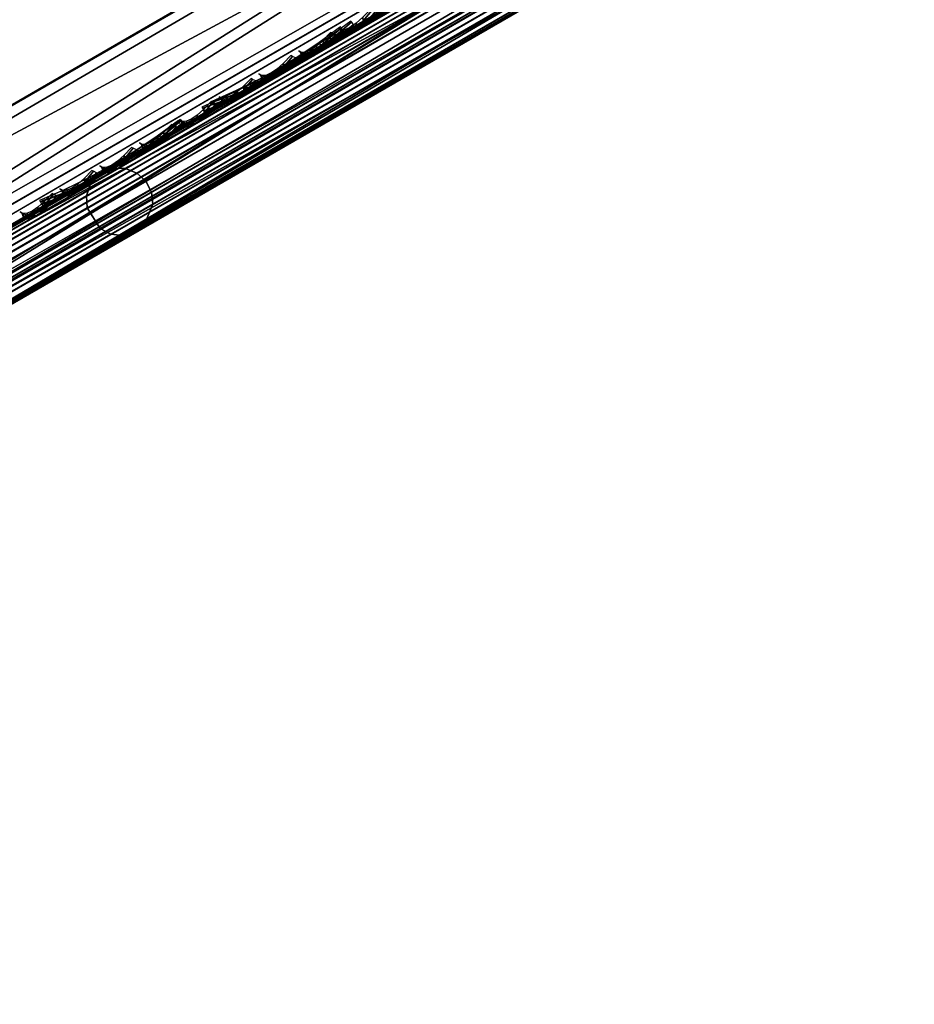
# Model space of a CAD drawing. Header units: inches. Extents: x 0 to 54.6, y -45.5 to 0.
# Tile 230 of 256: x 47.7 to 49, y -36.5 to -35.1. Entities that reach past the tile are written whole.
import ezdxf

# ---------------------------------------------------------------- set-up
doc = ezdxf.new("R2010")
doc.units = ezdxf.units.IN
doc.header["$LTSCALE"] = 0.03937
doc.header["$MEASUREMENT"] = 0
for name, color, linetype in [('A-FURN-3-ST', 151, 'Continuous'), ('A-FURN-3-ST-BK', 151, 'Continuous'), ('A-FURN-3-ST-SEAM', 250, 'Continuous'), ('A-FURN-3-STITCH', 15, 'Continuous')]:
    doc.layers.add(name, color=color, linetype=linetype)

msp = doc.modelspace()

# ---------------------------------------------------------------- meshes
at = {"layer": 'A-FURN-3-ST'}
mesh = msp.add_polyface(dxfattribs=at)
corners = [(50.3422, -33.8963, 5.125), (30.7431, -45.2504, 5.25), (30.7264, -45.2214, 5.125), (50.2964, -33.817, 5.0335), (30.6806, -45.1422, 5.0335), (50.2339, -33.7088, 5), (30.6181, -45.0339, 5), (30.909, -45.1001, 17.8203), (30.9496, -45.1173, 17.7562), (31.1001, -45.0303, 17.8091), (31.0708, -45.0067, 17.8771), (31.246, -44.9214, 17.875), (31.2628, -44.9504, 17.75), (31.1192, -45.0333, 17.7337), (30.9811, -45.1131, 17.6853), (31.0528, -44.9873, 17.9069), (31.2003, -44.8422, 17.9665), (30.9807, -44.8886, 17.9727), (31.1378, -44.7339, 18), (30.9521, -44.8415, 17.9788), (30.8032, -44.9914, 17.9104), (30.7736, -44.945, 17.9162), (30.6396, -45.0861, 17.8092), (30.6091, -45.0403, 17.8145), (30.8861, -45.0836, 17.8483), (49.7768, -34.117, 17.9665), (49.8225, -34.1963, 17.875), (49.8393, -34.2253, 17.75), (29.741, -43.6165, 5), (28.7983, -42.2417, 5), (27.7921, -40.9127, 5), (26.7247, -39.6324, 5), (25.5983, -38.4037, 5), (24.4154, -37.2292, 5), (23.1788, -36.1114, 5), (21.891, -35.053, 5), (20.555, -34.0562, 5), (50.5754, -33.8003, 5.5), (30.5266, -45.3754, 5.5), (50.5754, -33.8003, 16.9), (30.5266, -45.3754, 16.9), (49.7143, -34.0088, 18), (30.2458, -43.2921, 18), (29.2871, -41.8937, 18), (28.2638, -40.5418, 18), (27.1781, -39.2395, 18), (26.0325, -37.9896, 18), (24.8295, -36.7949, 18), (23.5717, -35.658, 18), (22.2619, -34.5814, 18), (20.903, -33.5675, 18), (30.0471, -43.5088, 17.9625)]
mesh.append_faces([[corners[k] for k in face] for face in [(0, 1, 2), (3, 2, 4), (5, 4, 6), (7, 8, 9, 10), (10, 9, 11), (11, 9, 12), (12, 9, 13), (13, 9, 14), (10, 11, 15), (15, 11, 16), (15, 16, 17), (17, 16, 18), (17, 18, 19), (17, 19, 20), (20, 19, 21), (20, 21, 22), (22, 21, 23), (24, 7, 10, 15), (20, 24, 15, 17), (25, 18, 16), (26, 16, 11), (27, 11, 12), (6, 28, 5), (5, 28, 29), (5, 29, 30), (30, 31, 5), (5, 31, 32), (5, 32, 33), (33, 34, 5), (5, 34, 35), (5, 35, 36), (1, 37, 38), (38, 39, 40), (14, 12, 13), (18, 41, 42), (42, 41, 43), (43, 41, 44), (44, 41, 45), (45, 41, 46), (46, 41, 47), (47, 41, 48), (48, 41, 49), (49, 41, 50), (51, 21, 19), (42, 19, 18)]])
mesh = msp.add_polyface(dxfattribs=at)
corners = [(50.3589, -33.9253, 5.25), (30.7431, -45.2504, 5.25), (50.3422, -33.8963, 5.125), (30.7264, -45.2214, 5.125), (50.2964, -33.817, 5.0335), (30.6806, -45.1422, 5.0335), (50.2339, -33.7088, 5), (50.425, -33.6617, 5.0437), (49.9, -33.9013, 17.9789), (49.7143, -34.0088, 18), (49.9266, -33.9497, 17.9728), (49.7768, -34.117, 17.9665), (49.9761, -34.0616, 17.9071), (49.8225, -34.1963, 17.875), (49.9839, -34.087, 17.8773), (49.9898, -34.1243, 17.8091), (50.1404, -34.0374, 17.7564), (50.1458, -33.9936, 17.8205), (50.2792, -33.9572, 17.6708), (50.295, -33.9073, 17.7286), (50.4009, -33.887, 17.5555), (50.4258, -33.8318, 17.6047), (50.3598, -33.9248, 17.501), (50.2482, -33.9892, 17.6067), (50.121, -34.0627, 17.6852), (49.9829, -34.1424, 17.7337), (49.8393, -34.2253, 17.75), (50.2679, -33.7523, 17.8096), (50.3875, -33.6192, 17.6778), (50.2432, -33.7027, 17.8146), (50.1042, -33.847, 17.9105), (50.0786, -33.798, 17.9162), (50.1429, -33.9653, 17.8487), (50.2967, -33.8764, 17.7539), (31.1378, -44.7339, 18), (31.2003, -44.8422, 17.9665), (31.246, -44.9214, 17.875), (50.5754, -33.8003, 5.5), (50.5754, -33.8003, 16.9), (30.5266, -45.3754, 5.5), (30.5266, -45.3754, 16.9), (31.2628, -44.9504, 17.75), (50.5613, -33.8084, 17.0658), (50.5194, -33.8326, 17.2253), (50.4513, -33.8719, 17.3722)]
mesh.append_faces([[corners[k] for k in face] for face in [(0, 1, 2), (2, 3, 4), (4, 5, 6), (7, 4, 6), (8, 9, 10), (10, 9, 11), (10, 11, 12), (12, 11, 13), (12, 13, 14), (14, 13, 15), (14, 15, 16, 17), (17, 16, 18, 19), (19, 18, 20, 21), (22, 20, 23), (23, 20, 18), (23, 18, 24), (24, 18, 16), (24, 16, 25), (25, 16, 15), (25, 15, 26), (26, 15, 13), (27, 28, 29), (27, 29, 30), (30, 29, 31), (30, 31, 10), (10, 31, 8), (30, 10, 12, 32), (32, 12, 14, 17), (32, 17, 19, 33), (30, 32, 33, 27), (9, 34, 11), (11, 35, 13), (13, 36, 26), (0, 37, 1), (37, 38, 39), (40, 38, 41), (41, 38, 26), (26, 38, 42), (26, 42, 43), (43, 44, 26), (26, 44, 22), (26, 22, 23), (23, 24, 26), (26, 24, 25)]])
at = {"layer": 'A-FURN-3-ST-BK'}
mesh = msp.add_polyface(dxfattribs=at)
corners = [(46.8972, -35.6355, 18.0133), (46.9961, -35.5781, 18), (46.926, -35.6825, 18.0194), (47.0586, -35.6864, 18.0335), (46.6332, -35.8523, 18.3003), (46.5711, -35.8248, 18.4077), (46.6007, -35.8076, 18.2977), (46.683, -35.8234, 18.2023), (46.6512, -35.7783, 18.1985), (46.751, -35.784, 18.1201), (46.72, -35.7383, 18.1153), (46.8334, -35.7362, 18.058), (46.8035, -35.6899, 18.0524), (47, -35.7801, 18.0847), (46.92, -35.8264, 18.1181), (47.0189, -35.799, 18.1142), (46.9446, -35.842, 18.1453), (46.8488, -35.8676, 18.1718), (45.9475, -33.8551, 18), (45.795, -33.9518, 18.0337), (44.8357, -32.1722, 18), (44.3547, -32.322, 18.6363), (44.4255, -32.4542, 18.4534), (45.501, -34.0494, 18.6363), (45.5271, -34.1218, 18.4534), (46.5641, -35.8288, 18.5226), (45.5696, -34.0948, 18.2768), (45.6632, -34.0355, 18.1303), (46.5801, -35.8196, 18.6363), (44.467, -32.4257, 18.2768), (44.687, -32.2745, 18.0337), (44.5583, -32.3629, 18.1303), (48.6376, -32.1659, 31.5452)]
mesh.append_faces([[corners[k] for k in face] for face in [(0, 1, 2), (2, 1, 3), (4, 5, 6), (4, 6, 7), (7, 6, 8), (7, 8, 9), (9, 8, 10), (9, 10, 11), (11, 10, 12), (11, 12, 2), (2, 12, 0), (11, 2, 13, 14), (14, 13, 15, 16), (17, 9, 11, 14), (1, 0, 18), (18, 0, 19), (18, 19, 20), (21, 22, 23), (23, 22, 24), (23, 24, 25), (25, 24, 26), (25, 26, 5), (5, 26, 6), (6, 26, 27), (6, 27, 8), (8, 27, 10), (10, 27, 12), (12, 27, 19), (12, 19, 0), (25, 28, 23), (26, 24, 22, 29), (30, 19, 27, 31), (31, 27, 26, 29), (28, 32, 23)]])
mesh = msp.add_polyface(dxfattribs=at)
corners = [(49.7476, -33.9908, 31.5452), (46.5801, -35.8196, 18.6363), (48.1967, -34.9499, 25.089), (46.6705, -35.9112, 18.6271), (48.3132, -35.0223, 25.0707), (46.7923, -35.946, 18.6021), (48.3516, -35.03, 25.0624), (48.4267, -35.0269, 25.0435), (49.9598, -34.1172, 31.511), (50.0803, -34.0861, 31.4771), (46.9128, -35.9149, 18.5682), (49.838, -34.0824, 31.536), (46.926, -35.6825, 18.0194), (47.0586, -35.6864, 18.0335), (47, -35.7801, 18.0847), (47.1044, -35.7656, 18.125), (47.0189, -35.799, 18.1142), (47.0503, -35.8215, 18.1818), (46.989, -35.8569, 18.2074), (46.9446, -35.842, 18.1453), (47.1211, -35.7946, 18.25), (47.0247, -35.8503, 18.2762), (46.9961, -35.5781, 18), (49.7143, -34.0088, 18), (49.7768, -34.117, 18.0335), (49.8225, -34.1963, 18.125), (49.8393, -34.2253, 18.25), (48.6051, -32.1852, 18), (49.9002, -33.9016, 17.9789), (45.9475, -33.8551, 18), (48.6376, -32.1659, 31.5452)]
mesh.append_faces([[corners[k] for k in face] for face in [(0, 1, 2), (2, 1, 3), (2, 3, 4), (4, 3, 5), (4, 5, 6), (6, 5, 7), (6, 7, 8), (9, 7, 10), (10, 7, 5), (6, 8, 4), (4, 8, 11), (4, 11, 2), (2, 11, 0), (12, 13, 14), (14, 13, 15), (14, 15, 16), (16, 15, 17), (16, 17, 18, 19), (15, 20, 17), (17, 20, 21), (17, 21, 18), (22, 23, 13), (13, 23, 24), (13, 24, 15), (15, 24, 25), (15, 25, 20), (20, 25, 26), (27, 28, 23), (22, 29, 23), (23, 29, 27), (0, 30, 1), (10, 20, 9), (9, 20, 26), (10, 21, 20)]])
at = {"layer": 'A-FURN-3-ST-SEAM'}
mesh = msp.add_polyface(dxfattribs=at)
corners = [(49.7951, -34.166, 17.8563), (49.7882, -34.1541, 17.8675), (49.9409, -34.0659, 17.8512), (49.9461, -34.0789, 17.8401), (50.0966, -33.9761, 17.7996), (50.0999, -33.9901, 17.7891), (50.2465, -33.8895, 17.7097), (50.2481, -33.9045, 17.7002), (50.2554, -33.8695, 17.7369), (50.249, -33.8773, 17.7223), (50.1005, -33.959, 17.8298), (50.0967, -33.9652, 17.8137), (49.9395, -34.052, 17.8831), (49.9386, -34.0564, 17.866), (49.7818, -34.143, 17.9), (49.7836, -34.146, 17.8826), (43.5895, -37.7181, 17.9), (50.2537, -33.9206, 17.6954), (50.1064, -34.0056, 17.7838), (49.9535, -34.0939, 17.8344), (49.8035, -34.1805, 17.8505), (43.6112, -37.7556, 17.8505), (43.6028, -37.7412, 17.8563), (43.6281, -37.7849, 17.8588), (43.62, -37.7709, 17.8515), (49.8123, -34.1958, 17.8515), (49.8204, -34.2098, 17.8588), (49.9625, -34.1091, 17.8354), (49.9717, -34.1224, 17.8426), (50.1155, -34.0207, 17.7847), (50.126, -34.0334, 17.7915), (50.263, -33.9356, 17.6962), (50.2745, -33.9476, 17.7024), (50.2983, -33.9581, 17.7258), (50.1454, -34.0464, 17.8176), (49.9866, -34.1381, 17.8701), (49.8309, -34.228, 17.8868), (43.6386, -37.8031, 17.8868), (43.6369, -37.8003, 17.9217), (43.6394, -37.8045, 17.9045), (49.8317, -34.2294, 17.9045), (49.8293, -34.2251, 17.9217), (49.9902, -34.1378, 17.8875), (49.9905, -34.1321, 17.9044), (50.1518, -34.0445, 17.834), (50.1549, -34.0372, 17.85), (50.2951, -33.8865, 17.7763), (50.2833, -33.8751, 17.7695), (50.1223, -33.9681, 17.8661), (50.1328, -33.9802, 17.8737), (49.9552, -34.0645, 17.9214), (49.9643, -34.0774, 17.9294), (49.7912, -34.1592, 17.939), (49.7991, -34.1729, 17.9472), (43.5989, -37.7344, 17.939), (43.6068, -37.748, 17.9472), (50.2711, -33.8687, 17.7582), (50.1122, -33.9604, 17.8536), (49.9472, -34.0556, 17.9082), (49.7854, -34.1491, 17.9255), (43.593, -37.7242, 17.9255), (43.6243, -37.7784, 17.9459), (49.8166, -34.2032, 17.9459), (49.9817, -34.1079, 17.9282), (50.1499, -34.0108, 17.8725), (50.312, -33.9172, 17.7752), (43.6317, -37.7913, 17.9362), (49.8241, -34.2161, 17.9362), (49.9876, -34.1217, 17.9187), (50.1543, -34.0255, 17.8635), (50.3075, -33.9547, 17.7406)]
mesh.append_faces([[corners[k] for k in face] for face in [(0, 1, 2, 3), (3, 2, 4, 5), (5, 4, 6, 7), (8, 9, 10), (10, 9, 11), (10, 11, 12), (12, 11, 13), (12, 13, 14), (14, 13, 15), (14, 15, 16), (7, 17, 18, 5), (5, 18, 19, 3), (3, 19, 20, 0), (0, 20, 21, 22), (23, 24, 25, 26), (26, 25, 27, 28), (28, 27, 29, 30), (30, 29, 31, 32), (32, 33, 34, 30), (30, 34, 35, 28), (28, 35, 36, 26), (26, 36, 37, 23), (38, 39, 40, 41), (41, 40, 42, 43), (43, 42, 44, 45), (46, 47, 48, 49), (49, 48, 50, 51), (51, 50, 52, 53), (53, 52, 54, 55), (47, 56, 57, 48), (48, 57, 58, 50), (50, 58, 59, 52), (56, 8, 57), (57, 8, 10), (57, 10, 58), (58, 10, 12), (58, 12, 59), (59, 12, 14), (59, 14, 60), (55, 61, 62, 53), (53, 62, 63, 51), (51, 63, 64, 49), (49, 64, 65, 46), (61, 66, 67, 62), (62, 67, 68, 63), (63, 68, 69, 64), (66, 38, 41, 67), (67, 41, 43, 68), (68, 43, 45, 69), (1, 15, 13, 2), (2, 13, 11, 4), (4, 11, 9, 6), (24, 21, 20, 25), (25, 20, 19, 27), (27, 19, 18, 29), (29, 18, 17, 31), (39, 37, 36, 40), (40, 36, 35, 42), (42, 35, 34, 44), (44, 34, 33, 70)]])
mesh = msp.add_polyface(dxfattribs=at)
corners = [(49.9387, -34.0672, 31.5102), (49.955, -34.0737, 31.5071), (47.8382, -35.2958, 22.9006), (47.8219, -35.2893, 22.9037), (48.8821, -34.6773, 18.1325), (48.889, -34.6892, 18.1437), (49.7951, -34.166, 18.1437), (49.7882, -34.1541, 18.1325), (49.8123, -34.1958, 18.1485), (49.8035, -34.1805, 18.1495), (48.8973, -34.7037, 18.1495), (48.9062, -34.719, 18.1485), (47.8594, -35.3233, 22.8993), (47.8514, -35.3075, 22.899), (49.9682, -34.0854, 31.5055), (49.9762, -34.1012, 31.5058), (49.9782, -34.1187, 31.5078), (47.8614, -35.3409, 22.9013), (48.9142, -34.733, 18.1412), (49.8204, -34.2098, 18.1412), (49.8317, -34.2294, 18.0955), (49.8309, -34.228, 18.1132), (48.9247, -34.7511, 18.1132), (48.9255, -34.7525, 18.0955), (47.1124, -35.7975, 18.1132), (47.1132, -35.7989, 18.0955), (47.8346, -35.3824, 22.9138), (47.8485, -35.3725, 22.9089), (49.9653, -34.1504, 31.5155), (49.9514, -34.1603, 31.5203), (49.9346, -34.1643, 31.525), (47.8178, -35.3864, 22.9185), (48.9231, -34.7483, 18.0783), (49.8293, -34.2251, 18.0783), (49.9153, -34.0876, 18.052), (49.9223, -34.1017, 18.0439), (49.7991, -34.1729, 18.0528), (49.7912, -34.1592, 18.061), (48.8929, -34.696, 18.0528), (48.885, -34.6824, 18.061), (47.7654, -35.3288, 22.9232), (47.7664, -35.3464, 22.9254), (49.8832, -34.1243, 31.532), (49.8821, -34.1067, 31.5297), (49.8875, -34.0901, 31.526), (47.7707, -35.3122, 22.9195), (48.8792, -34.6723, 18.0745), (49.7854, -34.1491, 18.0745), (49.9109, -34.0766, 18.0654), (49.7818, -34.143, 18.1), (48.8757, -34.6662, 18.1), (47.0633, -35.7125, 18.1), (47.7885, -35.2938, 22.9125), (49.9053, -34.0717, 31.5191), (49.7836, -34.146, 18.1174), (49.9101, -34.0689, 18.0907), (48.8774, -34.6691, 18.1174), (47.065, -35.7155, 18.1174), (47.8047, -35.2885, 22.9078), (49.9215, -34.0663, 31.5143), (49.9019, -34.154, 31.5316), (47.7851, -35.3761, 22.9251), (48.9104, -34.7264, 18.0541), (49.8166, -34.2032, 18.0541), (49.9174, -34.1623, 31.529), (47.8006, -35.3844, 22.9224), (48.9179, -34.7393, 18.0638), (49.8241, -34.2161, 18.0638), (49.92, -34.078, 18.1229), (49.9137, -34.0708, 18.1079)]
mesh.append_faces([[corners[k] for k in face] for face in [(0, 1, 2, 3), (4, 5, 6, 7), (8, 9, 10, 11), (12, 13, 14, 15), (15, 16, 17, 12), (11, 18, 19, 8), (20, 21, 22, 23), (23, 22, 24, 25), (26, 27, 28, 29), (29, 30, 31, 26), (23, 32, 33, 20), (34, 35, 36, 37), (37, 36, 38, 39), (40, 41, 42, 43), (43, 44, 45, 40), (39, 46, 47, 37), (37, 47, 48, 34), (49, 48, 47), (49, 47, 50), (50, 47, 46), (50, 46, 51), (52, 45, 53), (53, 45, 44), (54, 55, 49), (54, 49, 56), (56, 49, 50), (56, 50, 57), (58, 52, 59), (59, 52, 53), (60, 42, 41, 61), (62, 38, 36, 63), (64, 60, 61, 65), (66, 62, 63, 67), (30, 64, 65, 31), (32, 66, 67, 33), (16, 28, 27, 17), (18, 22, 21, 19), (1, 14, 13, 2), (5, 10, 9, 6), (59, 0, 3, 58), (56, 4, 7, 54), (54, 7, 68, 69)]])
mesh = msp.add_polyface(dxfattribs=at)
corners = [(31.0581, -44.9838, 17.8381), (31.0494, -44.973, 17.8491), (31.2113, -44.8795, 17.8675), (31.2182, -44.8914, 17.8563), (37.4036, -41.3044, 17.8675), (37.4105, -41.3163, 17.8563), (43.5959, -37.7292, 17.8675), (43.6028, -37.7412, 17.8563), (49.7882, -34.1541, 17.8675), (49.7951, -34.166, 17.8563), (43.5895, -37.7181, 17.9), (49.7836, -34.146, 17.8826), (43.5912, -37.7211, 17.8826), (37.3972, -41.2933, 17.9), (37.3989, -41.2962, 17.8826), (31.2049, -44.8684, 17.9), (31.2066, -44.8714, 17.8826), (31.0445, -44.961, 17.8825), (31.0421, -44.9663, 17.8639), (31.0375, -44.965, 17.881), (43.6112, -37.7556, 17.8505), (37.4188, -41.3308, 17.8505), (31.2265, -44.9059, 17.8505), (31.0675, -44.9977, 17.8324), (31.083, -45.0279, 17.8406), (31.0761, -45.0132, 17.8334), (31.2354, -44.9212, 17.8515), (31.2434, -44.9352, 17.8588), (37.4277, -41.3461, 17.8515), (37.4358, -41.3601, 17.8588), (43.62, -37.7709, 17.8515), (43.6281, -37.7849, 17.8588), (43.6386, -37.8031, 17.8868), (37.4463, -41.3783, 17.8868), (31.2539, -44.9534, 17.8868), (31.0888, -45.0487, 17.868), (30.9269, -45.1422, 17.8117), (30.9257, -45.1187, 17.7858), (31.0813, -45.0493, 17.9022), (31.0866, -45.0518, 17.8854), (31.2547, -44.9548, 17.9045), (31.2523, -44.9506, 17.9217), (37.4471, -41.3796, 17.9045), (37.4446, -41.3754, 17.9217), (43.6394, -37.8045, 17.9045), (43.6369, -37.8003, 17.9217), (43.6068, -37.748, 17.9472), (43.5989, -37.7344, 17.939), (37.4066, -41.3095, 17.939), (37.4144, -41.3231, 17.9472), (31.2142, -44.8846, 17.939), (31.2221, -44.8983, 17.9472), (31.0404, -44.985, 17.9192), (31.0469, -44.9995, 17.9272), (49.7912, -34.1592, 17.939), (49.7854, -34.1491, 17.9255), (43.593, -37.7242, 17.9255), (37.4007, -41.2994, 17.9255), (31.2084, -44.8745, 17.9255), (31.0368, -44.9736, 17.906), (49.7818, -34.143, 17.9), (31.0646, -45.0297, 17.9259), (31.2396, -44.9287, 17.9459), (37.432, -41.3535, 17.9459), (43.6243, -37.7784, 17.9459), (31.0737, -45.0417, 17.9164), (31.2471, -44.9416, 17.9362), (37.4394, -41.3664, 17.9362), (43.6317, -37.7913, 17.9362)]
mesh.append_faces([[corners[k] for k in face] for face in [(0, 1, 2, 3), (3, 2, 4, 5), (5, 4, 6, 7), (7, 6, 8, 9), (10, 11, 12), (10, 12, 13), (13, 12, 14), (13, 14, 15), (15, 14, 16), (15, 16, 17), (17, 16, 18), (17, 18, 19), (7, 20, 21, 5), (5, 21, 22, 3), (3, 22, 23, 0), (24, 25, 26, 27), (27, 26, 28, 29), (29, 28, 30, 31), (31, 32, 33, 29), (29, 33, 34, 27), (27, 34, 35, 24), (24, 35, 36, 37), (38, 39, 40, 41), (41, 40, 42, 43), (43, 42, 44, 45), (46, 47, 48, 49), (49, 48, 50, 51), (51, 50, 52, 53), (54, 55, 56, 47), (47, 56, 57, 48), (48, 57, 58, 50), (50, 58, 59, 52), (56, 60, 10), (56, 10, 57), (57, 10, 13), (57, 13, 58), (58, 13, 15), (58, 15, 17), (58, 17, 59), (59, 17, 19), (53, 61, 62, 51), (51, 62, 63, 49), (49, 63, 64, 46), (61, 65, 66, 62), (62, 66, 67, 63), (63, 67, 68, 64), (65, 38, 41, 66), (66, 41, 43, 67), (67, 43, 45, 68), (1, 18, 16, 2), (2, 16, 14, 4), (4, 14, 12, 6), (6, 12, 11, 8), (25, 23, 22, 26), (26, 22, 21, 28), (28, 21, 20, 30), (39, 35, 34, 40), (40, 34, 33, 42), (42, 33, 32, 44)]])
mesh = msp.add_polyface(dxfattribs=at)
corners = [(47.8219, -35.2893, 22.9037), (47.8382, -35.2958, 22.9006), (46.7798, -35.9069, 18.5973), (46.7636, -35.9004, 18.6004), (47.0697, -35.7236, 18.1325), (47.0766, -35.7356, 18.1437), (48.889, -34.6892, 18.1437), (48.8821, -34.6773, 18.1325), (48.9062, -34.719, 18.1485), (48.8973, -34.7037, 18.1495), (47.085, -35.75, 18.1495), (47.0938, -35.7653, 18.1485), (47.0164, -35.7896, 18.1586), (47.0251, -35.805, 18.1576), (46.801, -35.9344, 18.596), (46.793, -35.9186, 18.5957), (47.8514, -35.3075, 22.899), (47.8594, -35.3233, 22.8993), (47.8614, -35.3409, 22.9013), (46.803, -35.9519, 18.598), (47.0317, -35.8199, 18.1505), (47.1019, -35.7793, 18.1412), (48.9142, -34.733, 18.1412), (47.1132, -35.7989, 18.0955), (47.1124, -35.7975, 18.1132), (47.0367, -35.8412, 18.1232), (47.034, -35.8446, 18.106), (46.7762, -35.9935, 18.6105), (46.7901, -35.9836, 18.6057), (47.8485, -35.3725, 22.9089), (47.8346, -35.3824, 22.9138), (47.8178, -35.3864, 22.9185), (46.7595, -35.9975, 18.6152), (47.0283, -35.8423, 18.0892), (47.1108, -35.7947, 18.0783), (48.9231, -34.7483, 18.0783), (48.9255, -34.7525, 18.0955), (48.885, -34.6824, 18.061), (48.8929, -34.696, 18.0528), (47.0806, -35.7424, 18.0528), (47.0727, -35.7288, 18.061), (46.707, -35.9399, 18.6199), (46.7081, -35.9575, 18.6222), (47.7664, -35.3464, 22.9254), (47.7654, -35.3288, 22.9232), (47.7707, -35.3122, 22.9195), (46.7123, -35.9233, 18.6163), (47.0668, -35.7186, 18.0745), (48.8792, -34.6723, 18.0745), (47.0633, -35.7125, 18.1), (46.9851, -35.7577, 18.1104), (46.7301, -35.9049, 18.6093), (47.7885, -35.2938, 22.9125), (47.065, -35.7155, 18.1174), (48.8757, -34.6662, 18.1), (46.9902, -35.7587, 18.1273), (46.7463, -35.8995, 18.6045), (47.8047, -35.2885, 22.9078), (47.7851, -35.3761, 22.9251), (46.7267, -35.9872, 18.6218), (47.0109, -35.8231, 18.0657), (46.9931, -35.7929, 18.0644), (47.0981, -35.7728, 18.0541), (48.9104, -34.7264, 18.0541), (47.8006, -35.3844, 22.9224), (46.7422, -35.9955, 18.6192), (47.0202, -35.8349, 18.0751), (47.1056, -35.7857, 18.0638), (48.9179, -34.7393, 18.0638), (48.9247, -34.7511, 18.1132), (47.0069, -35.7758, 18.153), (48.8774, -34.6691, 18.1174)]
mesh.append_faces([[corners[k] for k in face] for face in [(0, 1, 2, 3), (4, 5, 6, 7), (8, 9, 10, 11), (11, 10, 12, 13), (14, 15, 16, 17), (17, 18, 19, 14), (13, 20, 21, 11), (11, 21, 22, 8), (23, 24, 25, 26), (27, 28, 29, 30), (30, 31, 32, 27), (26, 33, 34, 23), (23, 34, 35, 36), (37, 38, 39, 40), (41, 42, 43, 44), (44, 45, 46, 41), (40, 47, 48, 37), (49, 48, 47), (49, 47, 50), (51, 46, 52), (52, 46, 45), (53, 54, 49), (53, 49, 55), (56, 51, 57), (57, 51, 52), (58, 43, 42, 59), (60, 61, 39, 62), (62, 39, 38, 63), (64, 58, 59, 65), (66, 60, 62, 67), (67, 62, 63, 68), (31, 64, 65, 32), (33, 66, 67, 34), (34, 67, 68, 35), (18, 29, 28, 19), (20, 25, 24, 21), (21, 24, 69, 22), (1, 16, 15, 2), (70, 12, 10, 5), (5, 10, 9, 6), (57, 0, 3, 56), (53, 4, 7, 71)]])
at = {"layer": 'A-FURN-3-STITCH'}
mesh = msp.add_polymesh((7, 4), dxfattribs=at)
for k, corner in enumerate([(48.1309, -35.0854, 24.485), (48.1332, -35.0865, 24.4847), (48.1379, -35.0888, 24.484), (48.1402, -35.09, 24.4837), (48.1354, -35.0878, 24.5238), (48.1358, -35.0929, 24.5243), (48.1404, -35.0952, 24.5236), (48.1446, -35.0924, 24.5224), (48.1412, -35.0874, 24.5624), (48.1416, -35.0926, 24.563), (48.1462, -35.0949, 24.5623), (48.1504, -35.092, 24.5611), (48.1483, -35.0843, 24.6008), (48.1488, -35.0894, 24.6013), (48.1534, -35.0917, 24.6006), (48.1576, -35.0889, 24.5994), (48.1567, -35.0784, 24.6385), (48.1572, -35.0836, 24.639), (48.1618, -35.0859, 24.6383), (48.166, -35.083, 24.6371), (48.1664, -35.0699, 24.6754), (48.1668, -35.075, 24.6759), (48.1714, -35.0773, 24.6753), (48.1756, -35.0745, 24.6741), (48.1772, -35.0587, 24.7113), (48.1795, -35.0599, 24.711), (48.1841, -35.0622, 24.7103), (48.1864, -35.0633, 24.7099)]):
    mesh.set_mesh_vertex(divmod(k, 4), corner)
mesh = msp.add_polymesh((7, 4), dxfattribs=at)
for k, corner in enumerate([(47.9519, -35.1987, 18.0526), (47.9508, -35.1969, 18.0512), (47.9486, -35.1931, 18.0483), (47.9475, -35.1913, 18.0468), (47.9872, -35.1833, 18.0463), (47.9874, -35.1836, 18.0411), (47.9852, -35.1799, 18.0382), (47.9829, -35.1758, 18.0404), (48.0221, -35.1661, 18.0424), (48.0223, -35.1664, 18.0372), (48.0201, -35.1627, 18.0343), (48.0178, -35.1586, 18.0366), (48.0564, -35.1473, 18.0411), (48.0566, -35.1476, 18.0359), (48.0544, -35.1439, 18.033), (48.0521, -35.1398, 18.0353), (48.0898, -35.127, 18.0424), (48.09, -35.1274, 18.0372), (48.0878, -35.1236, 18.0343), (48.0855, -35.1196, 18.0365), (48.1221, -35.1054, 18.0461), (48.1223, -35.1057, 18.0409), (48.1202, -35.102, 18.038), (48.1178, -35.0979, 18.0403), (48.1532, -35.0825, 18.0524), (48.1521, -35.0807, 18.0509), (48.15, -35.0769, 18.048), (48.1489, -35.075, 18.0466)]):
    mesh.set_mesh_vertex(divmod(k, 4), corner)
mesh = msp.add_polymesh((7, 4), dxfattribs=at)
for k, corner in enumerate([(47.9325, -35.2, 17.9558), (47.9336, -35.2018, 17.9543), (47.9357, -35.2056, 17.9514), (47.9367, -35.2075, 17.9499), (47.9679, -35.1844, 17.9615), (47.9703, -35.1885, 17.9637), (47.9724, -35.1922, 17.9608), (47.9722, -35.192, 17.9556), (48.0029, -35.1672, 17.9646), (48.0053, -35.1713, 17.9669), (48.0074, -35.175, 17.964), (48.0071, -35.1747, 17.9588), (48.0372, -35.1484, 17.9652), (48.0396, -35.1525, 17.9675), (48.0417, -35.1562, 17.9646), (48.0414, -35.1559, 17.9594), (48.0706, -35.1282, 17.9633), (48.0729, -35.1322, 17.9656), (48.0751, -35.136, 17.9627), (48.0748, -35.1357, 17.9575), (48.1029, -35.1066, 17.9589), (48.1052, -35.1106, 17.9611), (48.1073, -35.1144, 17.9582), (48.1071, -35.1141, 17.953), (48.1338, -35.0837, 17.9519), (48.1349, -35.0856, 17.9505), (48.137, -35.0894, 17.9476), (48.1381, -35.0912, 17.9461)]):
    mesh.set_mesh_vertex(divmod(k, 4), corner)
mesh = msp.add_polymesh((7, 4), dxfattribs=at)
for k, corner in enumerate([(48.0732, -35.1187, 24.2503), (48.0755, -35.1199, 24.2499), (48.0801, -35.1222, 24.2493), (48.0824, -35.1234, 24.2489), (48.0776, -35.1211, 24.2891), (48.0781, -35.1263, 24.2896), (48.0827, -35.1286, 24.2889), (48.0869, -35.1257, 24.2877), (48.0835, -35.1207, 24.3277), (48.0839, -35.1259, 24.3282), (48.0885, -35.1282, 24.3276), (48.0927, -35.1253, 24.3264), (48.0906, -35.1176, 24.366), (48.091, -35.1228, 24.3666), (48.0956, -35.1251, 24.3659), (48.0998, -35.1222, 24.3647), (48.099, -35.1117, 24.4038), (48.0994, -35.1169, 24.4043), (48.1041, -35.1192, 24.4036), (48.1083, -35.1164, 24.4024), (48.1087, -35.1032, 24.4407), (48.1091, -35.1084, 24.4412), (48.1137, -35.1107, 24.4405), (48.1179, -35.1078, 24.4393), (48.1195, -35.092, 24.4766), (48.1218, -35.0932, 24.4762), (48.1264, -35.0955, 24.4756), (48.1287, -35.0966, 24.4752)]):
    mesh.set_mesh_vertex(divmod(k, 4), corner)
mesh = msp.add_polymesh((7, 4), dxfattribs=at)
for k, corner in enumerate([(48.0155, -35.1521, 24.0156), (48.0178, -35.1532, 24.0152), (48.0224, -35.1555, 24.0145), (48.0247, -35.1567, 24.0142), (48.0199, -35.1544, 24.0543), (48.0203, -35.1596, 24.0549), (48.025, -35.1619, 24.0542), (48.0292, -35.1591, 24.053), (48.0257, -35.1541, 24.093), (48.0262, -35.1592, 24.0935), (48.0308, -35.1615, 24.0928), (48.035, -35.1587, 24.0916), (48.0329, -35.1509, 24.1313), (48.0333, -35.1561, 24.1318), (48.0379, -35.1584, 24.1312), (48.0421, -35.1556, 24.13), (48.0413, -35.1451, 24.169), (48.0417, -35.1502, 24.1696), (48.0463, -35.1526, 24.1689), (48.0505, -35.1497, 24.1677), (48.0509, -35.1365, 24.206), (48.0514, -35.1417, 24.2065), (48.056, -35.144, 24.2058), (48.0602, -35.1412, 24.2046), (48.0618, -35.1253, 24.2418), (48.064, -35.1266, 24.2415), (48.0687, -35.1289, 24.2408), (48.071, -35.13, 24.2405)]):
    mesh.set_mesh_vertex(divmod(k, 4), corner)
mesh = msp.add_polymesh((7, 4), dxfattribs=at)
for k, corner in enumerate([(47.9577, -35.1854, 23.7808), (47.9601, -35.1865, 23.7805), (47.9647, -35.1888, 23.7798), (47.967, -35.19, 23.7795), (47.9622, -35.1878, 23.8196), (47.9626, -35.1929, 23.8201), (47.9672, -35.1952, 23.8195), (47.9714, -35.1924, 23.8183), (47.968, -35.1874, 23.8583), (47.9684, -35.1925, 23.8588), (47.973, -35.1949, 23.8581), (47.9772, -35.192, 23.8569), (47.9751, -35.1843, 23.8966), (47.9756, -35.1894, 23.8971), (47.9802, -35.1917, 23.8964), (47.9844, -35.1889, 23.8952), (47.9836, -35.1784, 23.9343), (47.984, -35.1836, 23.9348), (47.9886, -35.1859, 23.9342), (47.9928, -35.183, 23.933), (47.9932, -35.1699, 23.9712), (47.9936, -35.175, 23.9718), (47.9982, -35.1773, 23.9711), (48.0024, -35.1745, 23.9699), (48.004, -35.1587, 24.0071), (48.0063, -35.1599, 24.0068), (48.0109, -35.1622, 24.0061), (48.0133, -35.1633, 24.0058)]):
    mesh.set_mesh_vertex(divmod(k, 4), corner)
mesh = msp.add_polymesh((7, 4), dxfattribs=at)
for k, corner in enumerate([(47.9, -35.2187, 23.5461), (47.9023, -35.2199, 23.5458), (47.9069, -35.2222, 23.5451), (47.9092, -35.2234, 23.5448), (47.9045, -35.2211, 23.5849), (47.9049, -35.2263, 23.5854), (47.9095, -35.2286, 23.5847), (47.9137, -35.2257, 23.5835), (47.9103, -35.2207, 23.6235), (47.9107, -35.2259, 23.6241), (47.9153, -35.2282, 23.6234), (47.9195, -35.2253, 23.6222), (47.9174, -35.2176, 23.6619), (47.9178, -35.2228, 23.6624), (47.9225, -35.2251, 23.6617), (47.9266, -35.2222, 23.6605), (47.9258, -35.2117, 23.6996), (47.9263, -35.2169, 23.7001), (47.9309, -35.2192, 23.6994), (47.9351, -35.2164, 23.6983), (47.9355, -35.2032, 23.7365), (47.9359, -35.2084, 23.737), (47.9405, -35.2107, 23.7364), (47.9447, -35.2078, 23.7352), (47.9463, -35.192, 23.7724), (47.9486, -35.1932, 23.7721), (47.9532, -35.1955, 23.7714), (47.9555, -35.1966, 23.771)]):
    mesh.set_mesh_vertex(divmod(k, 4), corner)
mesh = msp.add_polymesh((7, 4), dxfattribs=at)
for k, corner in enumerate([(47.6974, -35.3357, 17.9558), (47.6984, -35.3376, 17.9543), (47.7005, -35.3414, 17.9514), (47.7016, -35.3432, 17.9499), (47.7328, -35.3202, 17.9615), (47.7352, -35.3242, 17.9637), (47.7373, -35.328, 17.9608), (47.737, -35.3277, 17.9556), (47.7678, -35.303, 17.9646), (47.7701, -35.307, 17.9669), (47.7722, -35.3108, 17.964), (47.772, -35.3105, 17.9588), (47.802, -35.2842, 17.9652), (47.8044, -35.2882, 17.9675), (47.8065, -35.292, 17.9646), (47.8063, -35.2917, 17.9594), (47.8354, -35.2639, 17.9633), (47.8378, -35.268, 17.9656), (47.8399, -35.2717, 17.9627), (47.8397, -35.2714, 17.9575), (47.8677, -35.2423, 17.9589), (47.8701, -35.2464, 17.9611), (47.8722, -35.2501, 17.9582), (47.8719, -35.2498, 17.953), (47.8987, -35.2195, 17.9519), (47.8998, -35.2214, 17.9505), (47.9019, -35.2252, 17.9476), (47.9029, -35.227, 17.9461)]):
    mesh.set_mesh_vertex(divmod(k, 4), corner)
mesh = msp.add_polymesh((7, 4), dxfattribs=at)
for k, corner in enumerate([(47.7047, -35.3414, 18.0526), (47.7036, -35.3396, 18.0512), (47.7015, -35.3358, 18.0483), (47.7004, -35.334, 18.0468), (47.7401, -35.326, 18.0463), (47.7402, -35.3263, 18.0411), (47.7381, -35.3226, 18.0382), (47.7357, -35.3185, 18.0404), (47.775, -35.3088, 18.0424), (47.7752, -35.3091, 18.0372), (47.773, -35.3054, 18.0343), (47.7707, -35.3013, 18.0366), (47.8092, -35.29, 18.0411), (47.8094, -35.2903, 18.0359), (47.8073, -35.2866, 18.033), (47.8049, -35.2825, 18.0353), (47.8427, -35.2697, 18.0424), (47.8428, -35.27, 18.0372), (47.8407, -35.2663, 18.0343), (47.8383, -35.2622, 18.0365), (47.875, -35.2481, 18.0461), (47.8752, -35.2484, 18.0409), (47.873, -35.2447, 18.038), (47.8707, -35.2406, 18.0403), (47.9061, -35.2252, 18.0524), (47.905, -35.2233, 18.0509), (47.9029, -35.2196, 18.048), (47.9018, -35.2177, 18.0466)]):
    mesh.set_mesh_vertex(divmod(k, 4), corner)
mesh = msp.add_polymesh((7, 4), dxfattribs=at)
for k, corner in enumerate([(47.8423, -35.2521, 23.3114), (47.8446, -35.2532, 23.311), (47.8492, -35.2555, 23.3104), (47.8515, -35.2567, 23.31), (47.8467, -35.2544, 23.3502), (47.8472, -35.2596, 23.3507), (47.8518, -35.2619, 23.35), (47.856, -35.2591, 23.3488), (47.8525, -35.254, 23.3888), (47.853, -35.2592, 23.3893), (47.8576, -35.2615, 23.3887), (47.8618, -35.2587, 23.3875), (47.8597, -35.2509, 23.4271), (47.8601, -35.2561, 23.4277), (47.8647, -35.2584, 23.427), (47.8689, -35.2555, 23.4258), (47.8681, -35.2451, 23.4649), (47.8685, -35.2502, 23.4654), (47.8731, -35.2525, 23.4647), (47.8773, -35.2497, 23.4635), (47.8777, -35.2365, 23.5018), (47.8782, -35.2417, 23.5023), (47.8828, -35.244, 23.5016), (47.887, -35.2411, 23.5004), (47.8886, -35.2253, 23.5377), (47.8908, -35.2265, 23.5373), (47.8955, -35.2289, 23.5367), (47.8978, -35.23, 23.5363)]):
    mesh.set_mesh_vertex(divmod(k, 4), corner)
mesh = msp.add_polymesh((7, 4), dxfattribs=at)
for k, corner in enumerate([(47.7845, -35.2854, 23.0767), (47.7869, -35.2865, 23.0763), (47.7915, -35.2888, 23.0756), (47.7938, -35.29, 23.0753), (47.789, -35.2878, 23.1154), (47.7894, -35.2929, 23.116), (47.794, -35.2952, 23.1153), (47.7982, -35.2924, 23.1141), (47.7948, -35.2874, 23.1541), (47.7952, -35.2925, 23.1546), (47.7999, -35.2949, 23.1539), (47.804, -35.292, 23.1528), (47.8019, -35.2843, 23.1924), (47.8024, -35.2894, 23.1929), (47.807, -35.2917, 23.1923), (47.8112, -35.2889, 23.1911), (47.8104, -35.2784, 23.2301), (47.8108, -35.2836, 23.2307), (47.8154, -35.2859, 23.23), (47.8196, -35.283, 23.2288), (47.82, -35.2699, 23.2671), (47.8204, -35.275, 23.2676), (47.8251, -35.2773, 23.2669), (47.8292, -35.2745, 23.2657), (47.8308, -35.2587, 23.3029), (47.8331, -35.2599, 23.3026), (47.8377, -35.2622, 23.3019), (47.8401, -35.2633, 23.3016)]):
    mesh.set_mesh_vertex(divmod(k, 4), corner)
mesh = msp.add_polymesh((7, 4), dxfattribs=at)
for k, corner in enumerate([(47.7268, -35.3187, 22.8419), (47.7291, -35.3199, 22.8416), (47.7337, -35.3222, 22.8409), (47.736, -35.3233, 22.8406), (47.7313, -35.3211, 22.8807), (47.7317, -35.3263, 22.8812), (47.7363, -35.3286, 22.8806), (47.7405, -35.3257, 22.8794), (47.7371, -35.3207, 22.9194), (47.7375, -35.3259, 22.9199), (47.7421, -35.3282, 22.9192), (47.7463, -35.3253, 22.918), (47.7442, -35.3176, 22.9577), (47.7446, -35.3227, 22.9582), (47.7493, -35.3251, 22.9575), (47.7535, -35.3222, 22.9563), (47.7526, -35.3117, 22.9954), (47.7531, -35.3169, 22.9959), (47.7577, -35.3192, 22.9953), (47.7619, -35.3164, 22.9941), (47.7623, -35.3032, 23.0323), (47.7627, -35.3083, 23.0329), (47.7673, -35.3107, 23.0322), (47.7715, -35.3078, 23.031), (47.7731, -35.292, 23.0682), (47.7754, -35.2932, 23.0679), (47.78, -35.2955, 23.0672), (47.7823, -35.2966, 23.0669)]):
    mesh.set_mesh_vertex(divmod(k, 4), corner)
mesh = msp.add_polymesh((7, 4), dxfattribs=at)
for k, corner in enumerate([(47.6691, -35.3521, 22.6072), (47.6714, -35.3532, 22.6069), (47.676, -35.3555, 22.6062), (47.6783, -35.3567, 22.6059), (47.6735, -35.3544, 22.646), (47.674, -35.3596, 22.6465), (47.6786, -35.3619, 22.6458), (47.6828, -35.359, 22.6446), (47.6793, -35.354, 22.6847), (47.6798, -35.3592, 22.6852), (47.6844, -35.3615, 22.6845), (47.6886, -35.3587, 22.6833), (47.6865, -35.3509, 22.723), (47.6869, -35.3561, 22.7235), (47.6915, -35.3584, 22.7228), (47.6957, -35.3555, 22.7216), (47.6949, -35.3451, 22.7607), (47.6953, -35.3502, 22.7612), (47.6999, -35.3525, 22.7606), (47.7041, -35.3497, 22.7594), (47.7046, -35.3365, 22.7976), (47.705, -35.3417, 22.7981), (47.7096, -35.344, 22.7975), (47.7138, -35.3411, 22.7963), (47.7154, -35.3253, 22.8335), (47.7177, -35.3265, 22.8332), (47.7223, -35.3288, 22.8325), (47.7246, -35.33, 22.8321)]):
    mesh.set_mesh_vertex(divmod(k, 4), corner)

doc.saveas('drawing.dxf')
